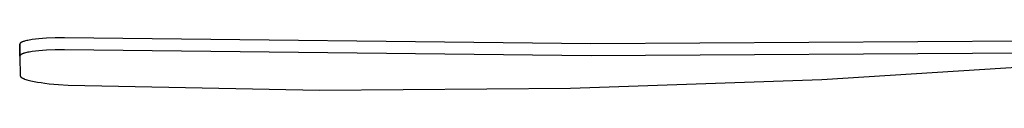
# Model space of a CAD drawing. Header units: millimetres. Extents: x 10636 to 13134, y 8891 to 10552.
# Tile 20 of 34: x 12117 to 12604, y 8976 to 9002. Entities that reach past the tile are written whole.
import ezdxf

# ---------------------------------------------------------------- set-up
doc = ezdxf.new("R2010")
doc.units = ezdxf.units.MM
doc.layers.add('Make2D$Visible$Curvas', color=7, linetype='Continuous')

msp = doc.modelspace()

# ---------------------------------------------------------------- linework, layer by layer
at = {"layer": 'Make2D$Visible$Curvas', "color": 29, "lineweight": -3, "true_color": 0x4d342b}
for p, q in [((12116.55, 8999.17), (12116.54, 8999.16)), ((12116.54, 8999.16), (12116.54, 8999.15)), ((12116.54, 8999.15), (12116.54, 8999.14)), ((12116.54, 8999.14), (12116.54, 8999.13)), ((12116.54, 8999.13), (12116.54, 8999.12)), ((12116.54, 8999.12), (12116.54, 8999.11)), ((12116.54, 8999.11), (12116.54, 8999.1)), ((12116.54, 8999.1), (12116.54, 8999.09)), ((12116.54, 8993.18), (12116.54, 8999.09)), ((12116.54, 8999.03), (12116.54, 8993.25)), ((12116.56, 8999.23), (12116.55, 8999.21)), ((12116.55, 8999.21), (12116.55, 8999.2)), ((12116.55, 8999.2), (12116.55, 8999.19)), ((12116.55, 8999.19), (12116.55, 8999.18)), ((12116.55, 8999.18), (12116.55, 8999.17)), ((12116.57, 8999.27), (12116.56, 8999.25)), ((12116.56, 8999.25), (12116.56, 8999.23)), ((12116.58, 8999.29), (12116.57, 8999.27)), ((12116.59, 8999.33), (12116.58, 8999.31)), ((12116.58, 8999.31), (12116.58, 8999.29)), ((12116.6, 8999.35), (12116.59, 8999.33)), ((12116.61, 8999.37), (12116.6, 8999.35)), ((12116.62, 8999.39), (12116.61, 8999.37)), ((12116.63, 8999.41), (12116.62, 8999.39)), ((12116.64, 8999.43), (12116.63, 8999.41)), ((12116.66, 8999.45), (12116.64, 8999.43)), ((12116.67, 8999.47), (12116.66, 8999.45)), ((12116.68, 8999.49), (12116.67, 8999.47)), ((12116.7, 8999.51), (12116.68, 8999.49)), ((12116.71, 8999.53), (12116.7, 8999.51)), ((12116.73, 8999.55), (12116.71, 8999.53)), ((12116.75, 8999.57), (12116.73, 8999.55)), ((12116.77, 8999.59), (12116.75, 8999.57)), ((12116.78, 8999.61), (12116.77, 8999.59)), ((12116.8, 8999.63), (12116.78, 8999.61)), ((12116.82, 8999.64), (12116.8, 8999.63)), ((12116.84, 8999.66), (12116.82, 8999.64)), ((12116.86, 8999.68), (12116.84, 8999.66)), ((12116.91, 8999.72), (12116.86, 8999.68)), ((12116.96, 8999.76), (12116.91, 8999.72)), ((12117.01, 8999.8), (12116.96, 8999.76)), ((12117.06, 8999.84), (12117.01, 8999.8)), ((12117.12, 8999.87), (12117.06, 8999.84)), ((12117.17, 8999.91), (12117.12, 8999.87)), ((12117.24, 8999.95), (12117.17, 8999.91)), ((12117.3, 8999.99), (12117.24, 8999.95)), ((12117.37, 9000.02), (12117.3, 8999.99)), ((12117.44, 9000.06), (12117.37, 9000.02)), ((12117.51, 9000.1), (12117.44, 9000.06)), ((12117.66, 9000.17), (12117.51, 9000.1)), ((12117.83, 9000.24), (12117.66, 9000.17)), ((12118.01, 9000.31), (12117.83, 9000.24)), ((12118.21, 9000.39), (12118.01, 9000.31)), ((12118.43, 9000.47), (12118.21, 9000.39)), ((12118.66, 9000.54), (12118.43, 9000.47)), ((12118.91, 9000.62), (12118.66, 9000.54)), ((12119.43, 9000.76), (12118.91, 9000.62)), ((12120, 9000.9), (12119.43, 9000.76)), ((12120.63, 9001.03), (12120, 9000.9)), ((12121.29, 9001.16), (12120.63, 9001.03)), ((12122.01, 9001.29), (12121.29, 9001.16)), ((12122.76, 9001.4), (12122.01, 9001.29)), ((12124.32, 9001.61), (12122.76, 9001.4)), ((12126.01, 9001.79), (12124.32, 9001.61)), ((12127.82, 9001.94), (12126.01, 9001.79)), ((12129.75, 9002.07), (12127.82, 9001.94)), ((12134.09, 9002.24), (12129.75, 9002.07)), ((12138.69, 9002.29), (12134.09, 9002.24)), ((12399.12, 8999.29), (12138.69, 9002.29)), ((12659.57, 9000.96), (12399.12, 8999.29)), ((12116.55, 8993.26), (12116.54, 8993.25)), ((12116.54, 8993.25), (12116.54, 8993.24)), ((12116.54, 8993.24), (12116.54, 8993.23)), ((12116.54, 8993.23), (12116.54, 8993.22)), ((12116.54, 8993.22), (12116.54, 8993.21)), ((12116.54, 8993.21), (12116.54, 8993.2)), ((12116.54, 8993.2), (12116.54, 8993.19)), ((12116.54, 8993.19), (12116.54, 8993.18)), ((12116.54, 8993.18), (12116.54, 8993.12)), ((12116.56, 8993.32), (12116.55, 8993.3)), ((12116.55, 8993.3), (12116.55, 8993.29)), ((12116.55, 8993.29), (12116.55, 8993.28)), ((12116.55, 8993.28), (12116.55, 8993.27)), ((12116.55, 8993.27), (12116.55, 8993.26)), ((12116.57, 8993.36), (12116.56, 8993.34)), ((12116.56, 8993.34), (12116.56, 8993.32)), ((12116.58, 8993.38), (12116.57, 8993.36)), ((12116.59, 8993.42), (12116.58, 8993.4)), ((12116.58, 8993.4), (12116.58, 8993.38)), ((12116.6, 8993.44), (12116.59, 8993.42)), ((12116.61, 8993.46), (12116.6, 8993.44)), ((12116.62, 8993.48), (12116.61, 8993.46)), ((12116.63, 8993.5), (12116.62, 8993.48)), ((12116.64, 8993.52), (12116.63, 8993.5)), ((12116.66, 8993.54), (12116.64, 8993.52)), ((12116.67, 8993.56), (12116.66, 8993.54)), ((12116.68, 8993.58), (12116.67, 8993.56)), ((12116.7, 8993.6), (12116.68, 8993.58)), ((12116.71, 8993.62), (12116.7, 8993.6)), ((12116.73, 8993.64), (12116.71, 8993.62)), ((12116.75, 8993.66), (12116.73, 8993.64)), ((12116.77, 8993.68), (12116.75, 8993.66)), ((12116.78, 8993.7), (12116.77, 8993.68)), ((12116.8, 8993.72), (12116.78, 8993.7)), ((12116.82, 8993.74), (12116.8, 8993.72)), ((12116.84, 8993.76), (12116.82, 8993.74)), ((12116.86, 8993.78), (12116.84, 8993.76)), ((12116.91, 8993.81), (12116.86, 8993.78)), ((12116.96, 8993.85), (12116.91, 8993.81)), ((12117.01, 8993.89), (12116.96, 8993.85)), ((12117.06, 8993.93), (12117.01, 8993.89)), ((12117.12, 8993.97), (12117.06, 8993.93)), ((12117.17, 8994.01), (12117.12, 8993.97)), ((12117.24, 8994.04), (12117.17, 8994.01)), ((12117.3, 8994.08), (12117.24, 8994.04)), ((12117.37, 8994.12), (12117.3, 8994.08)), ((12117.44, 8994.15), (12117.37, 8994.12)), ((12117.51, 8994.19), (12117.44, 8994.15)), ((12117.66, 8994.26), (12117.51, 8994.19)), ((12117.83, 8994.34), (12117.66, 8994.26)), ((12118.01, 8994.41), (12117.83, 8994.34)), ((12118.21, 8994.49), (12118.01, 8994.41)), ((12118.43, 8994.56), (12118.21, 8994.49)), ((12118.66, 8994.64), (12118.43, 8994.56)), ((12118.91, 8994.71), (12118.66, 8994.64)), ((12119.43, 8994.86), (12118.91, 8994.71)), ((12120, 8995), (12119.43, 8994.86)), ((12120.63, 8995.13), (12120, 8995)), ((12121.29, 8995.26), (12120.63, 8995.13)), ((12122.01, 8995.38), (12121.29, 8995.26)), ((12122.76, 8995.5), (12122.01, 8995.38)), ((12124.32, 8995.71), (12122.76, 8995.5)), ((12126.01, 8995.89), (12124.32, 8995.71)), ((12127.82, 8996.04), (12126.01, 8995.89)), ((12129.75, 8996.17), (12127.82, 8996.04)), ((12134.09, 8996.34), (12129.75, 8996.17)), ((12138.69, 8996.39), (12134.09, 8996.34)), ((12399.29, 8993.39), (12138.69, 8996.39)), ((12659.9, 8994.96), (12399.29, 8993.39)), ((12116.54, 8993.12), (12116.81, 8983.56)), ((12513.4, 8981.71), (12637.48, 8989.56)), ((12116.81, 8983.56), (12116.81, 8983.55)), ((12116.81, 8983.55), (12116.81, 8983.54)), ((12116.81, 8983.54), (12116.81, 8983.52)), ((12116.81, 8983.52), (12116.81, 8983.51)), ((12116.81, 8983.51), (12116.81, 8983.5)), ((12116.81, 8983.5), (12116.81, 8983.49)), ((12116.81, 8983.49), (12116.82, 8983.48)), ((12116.82, 8983.48), (12116.82, 8983.47)), ((12116.82, 8983.47), (12116.82, 8983.46)), ((12116.82, 8983.46), (12116.82, 8983.45)), ((12116.82, 8983.45), (12116.82, 8983.43)), ((12116.82, 8983.43), (12116.82, 8983.42)), ((12116.82, 8983.42), (12116.83, 8983.41)), ((12116.83, 8983.41), (12116.83, 8983.4)), ((12116.83, 8983.4), (12116.83, 8983.39)), ((12116.83, 8983.39), (12116.83, 8983.38)), ((12116.83, 8983.38), (12116.84, 8983.37)), ((12116.84, 8983.37), (12116.84, 8983.36)), ((12116.84, 8983.36), (12116.85, 8983.33)), ((12116.85, 8983.33), (12116.86, 8983.31)), ((12116.86, 8983.31), (12116.87, 8983.29)), ((12116.87, 8983.29), (12116.88, 8983.26)), ((12116.88, 8983.26), (12116.89, 8983.24)), ((12116.89, 8983.24), (12116.9, 8983.22)), ((12116.9, 8983.22), (12116.91, 8983.2)), ((12116.91, 8983.2), (12116.93, 8983.17)), ((12116.93, 8983.17), (12116.94, 8983.15)), ((12116.94, 8983.15), (12116.95, 8983.13)), ((12116.95, 8983.13), (12116.97, 8983.11)), ((12116.97, 8983.11), (12116.99, 8983.08)), ((12116.99, 8983.08), (12117.01, 8983.06)), ((12117.01, 8983.06), (12117.02, 8983.04)), ((12117.02, 8983.04), (12117.04, 8983.01)), ((12117.04, 8983.01), (12117.07, 8982.99)), ((12117.07, 8982.99), (12117.09, 8982.97)), ((12117.09, 8982.97), (12117.11, 8982.95)), ((12117.11, 8982.95), (12117.13, 8982.92)), ((12117.13, 8982.92), (12117.18, 8982.88)), ((12117.18, 8982.88), (12117.23, 8982.83)), ((12117.23, 8982.83), (12117.29, 8982.79)), ((12117.29, 8982.79), (12117.35, 8982.74)), ((12117.35, 8982.74), (12117.41, 8982.69)), ((12117.41, 8982.69), (12117.48, 8982.65)), ((12117.48, 8982.65), (12117.55, 8982.6)), ((12117.55, 8982.6), (12117.62, 8982.56)), ((12117.62, 8982.56), (12117.69, 8982.51)), ((12117.69, 8982.51), (12117.77, 8982.46)), ((12117.77, 8982.46), (12117.94, 8982.37)), ((12117.94, 8982.37), (12118.13, 8982.28)), ((12118.13, 8982.28), (12118.32, 8982.19)), ((12118.32, 8982.19), (12118.53, 8982.1)), ((12118.53, 8982.1), (12118.76, 8982.01)), ((12118.76, 8982.01), (12119, 8981.91)), ((12119, 8981.91), (12119.51, 8981.73)), ((12119.51, 8981.73), (12120.08, 8981.55)), ((12120.08, 8981.55), (12120.7, 8981.37)), ((12120.7, 8981.37), (12121.36, 8981.2)), ((12121.36, 8981.2), (12122.08, 8981.03)), ((12122.08, 8981.03), (12123.64, 8980.69)), ((12123.64, 8980.69), (12125.3, 8980.39)), ((12125.3, 8980.39), (12127.1, 8980.11)), ((12127.1, 8980.11), (12129.03, 8979.84)), ((12129.03, 8979.84), (12131.07, 8979.6)), ((12131.07, 8979.6), (12135.68, 8979.19)), ((12135.68, 8979.19), (12140.53, 8978.91)), ((12140.53, 8978.91), (12264.83, 8976.38)), ((12389.15, 8977.32), (12513.4, 8981.71)), ((12264.83, 8976.38), (12389.15, 8977.32))]:
    msp.add_line(p, q, dxfattribs=at)

doc.saveas('drawing.dxf')
